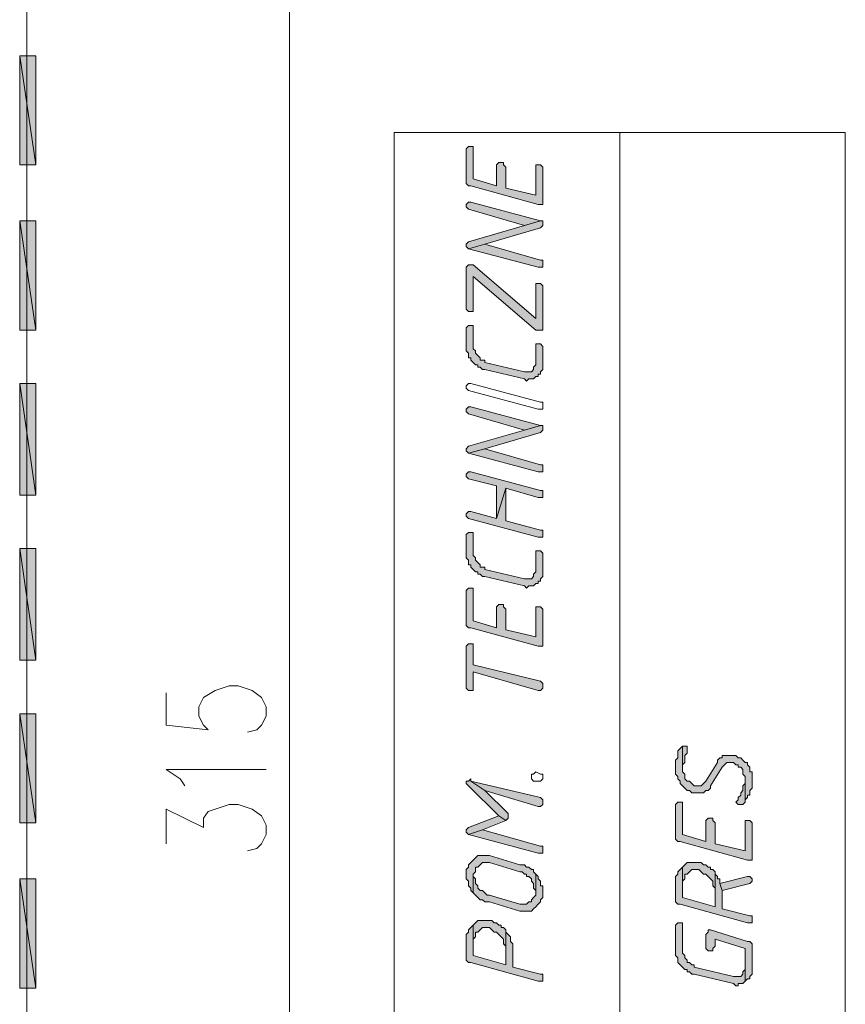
# Model space of a CAD drawing. Header units: inches. Extents: x 1504 to 12593, y -807 to 3183.
# Tile 137 of 256: x 5530 to 5680, y 674 to 853. Entities that reach past the tile are written whole.
import ezdxf

# ---------------------------------------------------------------- set-up
doc = ezdxf.new("R2010")
doc.units = ezdxf.units.IN
doc.header["$MEASUREMENT"] = 0
for name, color, linetype in [('at_Entity', 7, 'Continuous'), ('at_Rect', 7, 'Continuous'), ('at_Solid', 7, 'Continuous')]:
    doc.layers.add(name, color=color, linetype=linetype)

msp = doc.modelspace()

# ---------------------------------------------------------------- hatches: boundary and pattern name
at = {"layer": 'at_Solid', "lineweight": 15}
for points in [[(5533.14, 846.24), (5530.19, 846.24), (5533.14, 826.38)], [(5530.19, 846.24), (5533.14, 826.38), (5530.19, 826.38)], [(5611.29, 828.91), (5611.29, 823.42), (5611.29, 823), (5611.71, 822.58), (5612.13, 822.58), (5624.38, 819.2), (5625.23, 819.2), (5625.23, 825.96), (5624.81, 826.38), (5623.96, 826.38), (5623.96, 820.89), (5618.47, 822.15), (5618.47, 825.96), (5618.05, 826.38), (5618.05, 826.81), (5617.2, 826.81), (5616.78, 826.38), (5616.78, 822.58), (5612.56, 823.85), (5612.56, 829.76), (5611.71, 829.76), (5611.29, 829.34)], [(5611.29, 818.78), (5611.71, 818.35), (5621.85, 815.4), (5624.81, 816.24), (5612.13, 819.62), (5611.71, 819.62), (5611.29, 819.2)], [(5533.14, 816.24), (5530.19, 816.24), (5533.14, 796.39)], [(5530.19, 816.24), (5533.14, 796.39), (5530.19, 796.39)], [(5611.29, 811.6), (5611.71, 811.17), (5614.67, 812.02), (5624.81, 814.97), (5625.23, 815.4), (5625.23, 815.82), (5625.23, 816.24), (5624.81, 816.24), (5621.85, 815.4), (5611.71, 812.44), (5611.29, 812.02)], [(5611.71, 811.17), (5624.38, 807.79), (5625.23, 807.79), (5625.23, 808.64), (5625.23, 809.06), (5624.81, 809.06), (5614.67, 812.02)], [(5611.29, 807.37), (5611.29, 800.19), (5611.71, 799.77), (5612.56, 799.77), (5612.56, 800.19), (5612.56, 806.11), (5623.96, 796.39), (5625.23, 796.39), (5625.23, 804.41), (5624.81, 804.84), (5623.96, 804.84), (5623.96, 798.5), (5612.56, 808.22), (5611.71, 808.22), (5611.29, 807.79)], [(5611.29, 796.39), (5611.29, 792.59), (5611.71, 792.17), (5611.71, 791.32), (5612.13, 791.32), (5612.13, 790.9), (5612.56, 790.48), (5612.98, 790.05), (5613.4, 790.05), (5613.4, 789.63), (5613.83, 789.63), (5614.25, 789.21), (5614.67, 789.21), (5621.85, 787.52), (5622.27, 787.1), (5622.69, 787.52), (5623.54, 787.52), (5623.96, 787.94), (5624.38, 787.94), (5624.38, 788.36), (5624.81, 788.36), (5624.81, 788.79), (5625.23, 789.21), (5625.23, 793.43), (5624.81, 793.86), (5623.96, 793.86), (5623.96, 790.48), (5623.96, 790.05), (5623.54, 789.63), (5623.54, 789.21), (5623.12, 788.79), (5621.85, 788.79), (5614.67, 790.48), (5614.67, 790.9), (5613.83, 790.9), (5613.83, 791.32), (5613.4, 791.74), (5612.98, 792.17), (5612.98, 792.59), (5612.56, 793.01), (5612.56, 797.23), (5611.71, 797.23), (5611.29, 796.81)], [(5533.14, 786.67), (5530.19, 786.67), (5533.14, 766.4)], [(5530.19, 786.67), (5533.14, 766.4), (5530.19, 766.4)], [(5611.29, 781.61), (5611.71, 781.18), (5621.85, 778.23), (5624.81, 779.07), (5612.13, 782.45), (5611.71, 782.45), (5611.29, 782.03)], [(5611.29, 774.43), (5611.71, 774), (5614.67, 774.84), (5624.81, 777.8), (5625.23, 778.23), (5625.23, 778.65), (5625.23, 779.07), (5624.81, 779.07), (5621.85, 778.23), (5611.71, 775.27), (5611.29, 774.84)], [(5611.71, 774), (5624.38, 770.62), (5625.23, 770.62), (5625.23, 771.47), (5625.23, 771.89), (5624.81, 771.89), (5614.67, 774.84)], [(5611.29, 769.78), (5611.71, 769.36), (5616.78, 768.09), (5616.78, 762.18), (5618.47, 767.66), (5624.38, 765.98), (5625.23, 765.98), (5625.23, 766.82), (5625.23, 767.25), (5624.81, 767.25), (5612.13, 770.62), (5611.71, 770.62), (5611.29, 770.2)], [(5611.29, 762.6), (5611.71, 762.18), (5624.38, 758.79), (5625.23, 758.79), (5625.23, 759.64), (5625.23, 760.06), (5624.81, 760.06), (5618.47, 761.75), (5618.47, 767.66), (5616.78, 762.18), (5612.13, 763.44), (5611.71, 763.44), (5611.29, 763.02)], [(5611.29, 758.79), (5611.29, 755), (5611.71, 754.57), (5611.71, 753.72), (5612.13, 753.72), (5612.13, 753.31), (5612.56, 752.88), (5612.98, 752.46), (5613.4, 752.46), (5613.4, 752.04), (5613.83, 752.04), (5614.25, 751.61), (5614.67, 751.61), (5621.85, 749.92), (5622.27, 749.5), (5622.69, 749.92), (5623.54, 749.92), (5623.96, 750.35), (5624.38, 750.35), (5624.38, 750.77), (5624.81, 750.77), (5624.81, 751.19), (5625.23, 751.61), (5625.23, 755.84), (5624.81, 756.26), (5623.96, 756.26), (5623.96, 752.88), (5623.96, 752.46), (5623.54, 752.04), (5623.54, 751.61), (5623.12, 751.19), (5621.85, 751.19), (5614.67, 752.88), (5614.67, 753.31), (5613.83, 753.31), (5613.83, 753.72), (5613.4, 754.15), (5612.98, 754.57), (5612.98, 755), (5612.56, 755.42), (5612.56, 759.64), (5611.71, 759.64), (5611.29, 759.22)], [(5533.14, 756.69), (5530.19, 756.69), (5533.14, 736.41)], [(5530.19, 756.69), (5533.14, 736.41), (5530.19, 736.41)], [(5611.29, 748.66), (5611.29, 743.17), (5611.29, 742.74), (5611.71, 742.32), (5612.13, 742.32), (5624.38, 738.94), (5625.23, 738.94), (5625.23, 745.7), (5624.81, 746.13), (5623.96, 746.13), (5623.96, 740.64), (5618.47, 741.9), (5618.47, 745.7), (5618.05, 746.13), (5618.05, 746.54), (5617.2, 746.54), (5616.78, 746.13), (5616.78, 742.32), (5612.56, 743.59), (5612.56, 749.5), (5611.71, 749.5), (5611.29, 749.08)], [(5611.29, 738.52), (5611.29, 731.34), (5611.71, 730.92), (5612.56, 730.92), (5612.56, 731.34), (5612.56, 734.3), (5624.38, 730.92), (5624.81, 730.92), (5625.23, 731.34), (5625.23, 731.76), (5625.23, 732.18), (5624.81, 732.61), (5612.56, 735.56), (5612.56, 739.36), (5611.71, 739.36), (5611.29, 738.94)], [(5533.14, 726.69), (5530.19, 726.69), (5533.14, 706.84)], [(5530.19, 726.69), (5533.14, 706.84), (5530.19, 706.84)], [(5649.31, 716.98), (5649.31, 715.71), (5649.73, 715.29), (5649.73, 714.87), (5650.15, 714.44), (5650.15, 714.02), (5650.58, 713.6), (5650.99, 713.18), (5651.42, 712.75), (5651.84, 712.75), (5652.26, 712.33), (5654.37, 712.33), (5654.8, 712.75), (5655.22, 712.75), (5655.64, 713.18), (5655.64, 713.6), (5657.75, 716.98), (5658.18, 717.4), (5658.6, 717.82), (5659.86, 717.82), (5660.29, 717.4), (5660.71, 717.4), (5660.71, 716.98), (5661.14, 716.98), (5661.55, 716.56), (5661.55, 715.71), (5661.98, 715.29), (5661.98, 710.64), (5661.98, 711.06), (5662.4, 711.49), (5662.4, 711.91), (5662.82, 711.91), (5662.82, 712.75), (5663.24, 713.18), (5663.24, 716.13), (5662.82, 716.13), (5662.82, 716.98), (5662.4, 717.4), (5662.4, 717.82), (5661.98, 717.82), (5661.55, 718.24), (5661.14, 718.67), (5660.71, 718.67), (5660.29, 719.09), (5657.75, 719.09), (5657.75, 718.67), (5657.33, 718.67), (5656.91, 718.24), (5656.91, 717.82), (5654.8, 714.44), (5654.37, 714.02), (5653.96, 713.6), (5652.68, 713.6), (5652.26, 714.02), (5651.84, 714.44), (5651.42, 714.44), (5650.99, 714.87), (5650.99, 715.71), (5650.58, 716.13), (5650.58, 720.78), (5650.15, 720.36), (5649.73, 719.93), (5649.73, 718.67), (5649.31, 718.24), (5649.31, 717.4)], [(5650.58, 720.78), (5650.58, 716.56), (5650.58, 717.4), (5650.99, 717.82), (5650.99, 719.09), (5651.42, 719.51), (5651.42, 719.93), (5651.42, 720.78), (5650.99, 720.78)], [(5611.29, 714.02), (5611.71, 713.6), (5617.2, 708.11), (5618.47, 707.26), (5618.89, 707.69), (5618.89, 708.11), (5618.89, 708.53), (5614.67, 712.75), (5612.13, 714.44), (5612.13, 714.87), (5611.71, 714.44), (5611.29, 714.44)], [(5612.13, 714.44), (5614.67, 712.75), (5624.38, 709.8), (5624.81, 709.8), (5625.23, 710.22), (5625.23, 710.64), (5625.23, 711.06), (5624.81, 711.49)], [(5660.29, 710.64), (5660.71, 710.22), (5661.55, 710.22), (5661.98, 710.64), (5661.98, 714.87), (5661.98, 714.02), (5661.55, 713.6), (5661.55, 712.75), (5661.14, 712.33), (5661.14, 711.91), (5660.71, 711.49), (5660.71, 711.06)], [(5649.31, 709.8), (5649.31, 704.31), (5649.31, 703.88), (5649.73, 703.46), (5650.15, 703.46), (5662.4, 700.08), (5663.24, 700.08), (5663.24, 706.84), (5662.82, 707.26), (5661.98, 707.26), (5661.98, 701.77), (5656.49, 703.04), (5656.49, 706.84), (5656.06, 707.26), (5656.06, 707.69), (5655.22, 707.69), (5654.8, 707.26), (5654.8, 703.46), (5650.58, 704.73), (5650.58, 710.64), (5649.73, 710.64), (5649.31, 710.22)], [(5611.29, 705.15), (5611.71, 704.73), (5614.25, 705.57), (5618.47, 707.26), (5617.2, 708.11), (5611.71, 706), (5611.29, 705.57)], [(5611.71, 704.73), (5624.38, 701.35), (5625.23, 701.35), (5625.23, 702.19), (5625.23, 702.62), (5624.81, 702.62), (5614.25, 705.57)], [(5611.29, 697.55), (5611.29, 696.7), (5611.71, 696.28), (5611.71, 695.44), (5612.13, 695.01), (5612.13, 694.59), (5612.56, 694.17), (5612.56, 697.55), (5612.98, 697.97), (5612.98, 698.82), (5613.4, 698.82), (5613.83, 699.24), (5614.25, 699.66), (5615.51, 699.66), (5621.01, 697.97), (5621.43, 697.97), (5621.85, 697.55), (5622.27, 697.55), (5622.27, 697.13), (5622.69, 697.13), (5623.12, 696.7), (5623.12, 696.28), (5623.54, 695.86), (5623.54, 695.01), (5623.96, 694.59), (5623.96, 694.17), (5623.96, 697.55), (5623.54, 697.97), (5623.54, 698.39), (5623.12, 698.39), (5622.69, 698.82), (5622.27, 698.82), (5621.85, 699.24), (5621.01, 699.24), (5615.51, 700.93), (5613.4, 700.93), (5612.98, 700.5), (5612.56, 700.08), (5612.13, 699.66), (5611.71, 699.24), (5611.71, 698.82), (5611.29, 698.39), (5611.29, 697.97)], [(5650.58, 698.82), (5650.58, 696.28), (5650.99, 696.7), (5650.99, 697.55), (5651.42, 697.55), (5651.84, 697.97), (5652.26, 698.39), (5653.53, 698.39), (5653.96, 697.97), (5654.37, 697.55), (5654.8, 697.55), (5655.22, 697.13), (5655.64, 696.7), (5656.06, 696.28), (5656.06, 695.44), (5656.49, 695.01), (5656.49, 691.63), (5656.49, 697.97), (5656.06, 698.39), (5655.64, 698.39), (5655.64, 698.82), (5655.22, 698.82), (5654.8, 699.24), (5654.37, 699.24), (5653.96, 699.66), (5651.42, 699.66), (5650.99, 699.24)], [(5649.31, 696.28), (5649.31, 692.9), (5649.31, 692.48), (5649.73, 692.06), (5650.15, 692.06), (5662.4, 688.68), (5663.24, 688.68), (5663.24, 689.52), (5663.24, 689.95), (5662.82, 689.95), (5657.75, 691.21), (5657.75, 694.59), (5657.33, 695.86), (5657.33, 696.7), (5656.91, 696.7), (5656.91, 697.13), (5656.49, 697.55), (5656.49, 697.97), (5656.49, 691.63), (5650.58, 693.32), (5650.58, 698.82), (5650.15, 698.39), (5649.73, 697.97), (5649.73, 697.55), (5649.31, 697.13), (5649.31, 696.7)], [(5533.14, 696.7), (5530.19, 696.7), (5533.14, 676.85)], [(5530.19, 696.7), (5533.14, 676.85), (5530.19, 676.85)], [(5612.56, 694.17), (5612.98, 693.75), (5613.4, 693.32), (5613.83, 692.9), (5614.25, 692.9), (5614.67, 692.48), (5615.51, 692.48), (5621.01, 690.79), (5623.12, 690.79), (5623.54, 691.21), (5623.96, 691.63), (5624.38, 692.06), (5624.81, 692.48), (5624.81, 692.9), (5625.23, 693.32), (5625.23, 694.17), (5625.23, 695.44), (5624.81, 695.44), (5624.81, 696.28), (5624.38, 696.7), (5624.38, 697.13), (5623.96, 697.55), (5623.96, 694.17), (5623.96, 693.75), (5623.54, 693.32), (5623.12, 692.9), (5623.12, 692.48), (5622.69, 692.48), (5622.27, 692.06), (5621.01, 692.06), (5615.51, 693.75), (5615.09, 693.75), (5614.67, 694.17), (5614.25, 694.59), (5613.83, 694.59), (5613.4, 695.01), (5613.4, 695.44), (5612.98, 695.86), (5612.98, 696.7), (5612.56, 697.13), (5612.56, 697.55)], [(5657.33, 695.86), (5657.75, 694.59), (5662.82, 695.86), (5663.24, 696.28), (5663.24, 696.7), (5662.82, 697.13), (5662.4, 697.13)], [(5612.56, 688.26), (5612.56, 685.72), (5612.98, 686.14), (5612.98, 686.99), (5613.4, 686.99), (5613.83, 687.41), (5614.25, 687.83), (5615.51, 687.83), (5615.94, 687.41), (5616.36, 686.99), (5616.78, 686.99), (5617.2, 686.57), (5617.63, 686.14), (5618.05, 685.72), (5618.05, 684.88), (5618.47, 684.45), (5618.47, 681.07), (5618.47, 687.41), (5618.05, 687.83), (5617.63, 687.83), (5617.63, 688.26), (5617.2, 688.26), (5616.78, 688.68), (5616.36, 688.68), (5615.94, 689.1), (5613.4, 689.1), (5612.98, 688.68)], [(5611.29, 685.72), (5611.29, 682.34), (5611.29, 681.92), (5611.71, 681.5), (5612.13, 681.5), (5624.38, 678.11), (5625.23, 678.11), (5625.23, 678.96), (5625.23, 679.39), (5624.81, 679.39), (5619.74, 680.65), (5619.74, 684.88), (5619.32, 685.29), (5619.32, 686.14), (5618.89, 686.57), (5618.47, 686.99), (5618.47, 687.41), (5618.47, 681.07), (5612.56, 682.76), (5612.56, 688.26), (5612.13, 687.83), (5611.71, 687.41), (5611.71, 686.99), (5611.29, 686.57), (5611.29, 686.14)], [(5649.31, 687.83), (5649.31, 682.76), (5649.73, 682.34), (5649.73, 681.5), (5650.15, 681.07), (5650.58, 680.65), (5650.99, 680.23), (5651.42, 680.23), (5651.42, 679.81), (5651.84, 679.81), (5652.26, 679.39), (5652.68, 679.39), (5659.86, 677.7), (5660.29, 677.27), (5660.71, 677.27), (5660.71, 677.7), (5661.55, 677.7), (5661.98, 678.11), (5661.98, 680.65), (5661.98, 680.23), (5661.55, 679.81), (5661.55, 679.39), (5661.14, 678.96), (5659.86, 678.96), (5652.68, 680.65), (5652.68, 681.07), (5652.26, 681.07), (5651.84, 681.5), (5651.42, 681.5), (5651.42, 681.92), (5650.99, 682.34), (5650.99, 682.76), (5650.58, 683.19), (5650.58, 688.68), (5649.73, 688.68), (5649.31, 688.26)], [(5654.8, 686.57), (5654.8, 684.03), (5655.22, 683.61), (5656.06, 683.61), (5656.06, 684.03), (5656.49, 684.45), (5656.49, 685.72), (5661.98, 684.03), (5661.98, 678.11), (5662.4, 678.54), (5662.82, 678.54), (5662.82, 678.96), (5663.24, 679.39), (5663.24, 684.45), (5663.24, 684.88), (5662.82, 685.29), (5662.4, 685.29), (5655.64, 687.41), (5655.22, 687.41), (5655.22, 686.99)]]:
    msp.add_hatch(color=7, dxfattribs=at).paths.add_polyline_path(points)

# ---------------------------------------------------------------- linework, layer by layer
at = {"layer": 'at_Entity', "color": 7, "lineweight": 15}
for p, q in [((5531.46, 559.42), (5531.46, 873.69)), ((5579.19, 564.92), (5579.19, 868.2)), ((5533.14, 846.24), (5530.19, 846.24)), ((5530.19, 846.24), (5533.14, 826.38)), ((5530.19, 846.24), (5533.14, 826.38)), ((5530.19, 826.38), (5530.19, 846.24)), ((5533.14, 826.38), (5533.14, 846.24)), ((5639.17, 586.03), (5639.17, 832.29)), ((5611.71, 829.76), (5611.29, 829.34)), ((5611.29, 829.34), (5611.29, 828.91)), ((5611.29, 828.91), (5611.29, 823.42)), ((5612.56, 829.76), (5611.71, 829.76)), ((5612.56, 823.85), (5612.56, 829.76)), ((5617.2, 826.81), (5616.78, 826.38)), ((5618.05, 826.81), (5617.2, 826.81)), ((5618.05, 826.38), (5618.05, 826.81)), ((5533.14, 826.38), (5530.19, 826.38)), ((5616.78, 826.38), (5616.78, 822.58)), ((5618.47, 825.96), (5618.05, 826.38)), ((5618.47, 822.15), (5618.47, 825.96)), ((5624.81, 826.38), (5623.96, 826.38)), ((5623.96, 826.38), (5623.96, 820.89)), ((5625.23, 825.96), (5624.81, 826.38)), ((5625.23, 819.2), (5625.23, 825.96)), ((5611.29, 823.42), (5611.29, 823)), ((5611.29, 823), (5611.71, 822.58)), ((5616.78, 822.58), (5612.56, 823.85)), ((5611.71, 822.58), (5612.13, 822.58)), ((5612.13, 822.58), (5624.38, 819.2)), ((5623.96, 820.89), (5618.47, 822.15)), ((5611.71, 819.62), (5611.29, 819.2)), ((5612.13, 819.62), (5611.71, 819.62)), ((5624.81, 816.24), (5612.13, 819.62)), ((5611.29, 819.2), (5611.29, 818.78)), ((5611.29, 818.78), (5611.29, 818.78)), ((5611.29, 818.78), (5611.71, 818.35)), ((5611.71, 818.35), (5611.71, 818.35)), ((5611.71, 818.35), (5621.85, 815.4)), ((5624.38, 819.2), (5625.23, 819.2)), ((5533.14, 816.24), (5530.19, 816.24)), ((5530.19, 816.24), (5533.14, 796.39)), ((5530.19, 816.24), (5533.14, 796.39)), ((5530.19, 796.39), (5530.19, 816.24)), ((5533.14, 796.39), (5533.14, 816.24)), ((5621.85, 815.4), (5624.81, 816.24)), ((5624.81, 816.24), (5621.85, 815.4)), ((5625.23, 816.24), (5624.81, 816.24)), ((5625.23, 815.82), (5625.23, 816.24)), ((5625.23, 815.4), (5625.23, 815.82)), ((5621.85, 815.4), (5611.71, 812.44)), ((5614.67, 812.02), (5624.81, 814.97)), ((5624.81, 814.97), (5625.23, 815.4)), ((5624.81, 814.97), (5624.81, 814.97)), ((5611.71, 812.44), (5611.29, 812.02)), ((5611.71, 812.44), (5611.71, 812.44)), ((5611.29, 812.02), (5611.29, 811.6)), ((5611.29, 811.6), (5611.29, 811.6)), ((5611.29, 811.6), (5611.71, 811.17)), ((5614.67, 812.02), (5611.71, 811.17)), ((5611.71, 811.17), (5614.67, 812.02)), ((5611.71, 811.17), (5624.38, 807.79)), ((5611.71, 811.17), (5611.71, 811.17)), ((5624.81, 809.06), (5614.67, 812.02)), ((5625.23, 809.06), (5624.81, 809.06)), ((5625.23, 808.64), (5625.23, 809.06)), ((5625.23, 807.79), (5625.23, 808.64)), ((5611.71, 808.22), (5611.29, 807.79)), ((5611.29, 807.79), (5611.29, 807.37)), ((5611.29, 807.37), (5611.29, 800.19)), ((5612.56, 808.22), (5611.71, 808.22)), ((5623.96, 798.5), (5612.56, 808.22)), ((5624.38, 807.79), (5625.23, 807.79)), ((5612.56, 800.19), (5612.56, 806.11)), ((5612.56, 806.11), (5623.96, 796.39)), ((5624.81, 804.84), (5623.96, 804.84)), ((5623.96, 804.84), (5623.96, 798.5)), ((5625.23, 804.41), (5624.81, 804.84)), ((5625.23, 796.39), (5625.23, 804.41)), ((5625.23, 804.41), (5625.23, 804.41)), ((5611.29, 800.19), (5611.29, 800.19)), ((5611.29, 800.19), (5611.71, 799.77)), ((5611.71, 799.77), (5612.56, 799.77)), ((5612.56, 799.77), (5612.56, 800.19)), ((5533.14, 796.39), (5530.19, 796.39)), ((5611.71, 797.23), (5611.29, 796.81)), ((5611.29, 796.81), (5611.29, 796.39)), ((5611.29, 796.39), (5611.29, 792.59)), ((5612.56, 797.23), (5611.71, 797.23)), ((5612.56, 793.01), (5612.56, 797.23)), ((5623.96, 796.39), (5625.23, 796.39)), ((5611.29, 792.59), (5611.71, 792.17)), ((5612.98, 792.59), (5612.56, 793.01)), ((5612.98, 792.17), (5612.98, 792.59)), ((5624.81, 793.86), (5623.96, 793.86)), ((5623.96, 793.86), (5623.96, 790.48)), ((5625.23, 793.43), (5624.81, 793.86)), ((5625.23, 789.21), (5625.23, 793.43)), ((5611.71, 792.17), (5611.71, 791.32)), ((5611.71, 791.32), (5612.13, 791.32)), ((5612.13, 791.32), (5612.13, 790.9)), ((5612.13, 790.9), (5612.56, 790.48)), ((5613.4, 791.74), (5612.98, 792.17)), ((5613.83, 791.32), (5613.4, 791.74)), ((5613.4, 791.74), (5613.4, 791.74)), ((5613.83, 790.9), (5613.83, 791.32)), ((5614.67, 790.9), (5613.83, 790.9)), ((5614.67, 790.48), (5614.67, 790.9)), ((5612.56, 790.48), (5612.56, 790.48)), ((5612.56, 790.48), (5612.98, 790.05)), ((5612.98, 790.05), (5613.4, 790.05)), ((5613.4, 790.05), (5613.4, 789.63)), ((5613.4, 789.63), (5613.83, 789.63)), ((5613.83, 789.63), (5614.25, 789.21)), ((5614.25, 789.21), (5614.67, 789.21)), ((5621.85, 788.79), (5614.67, 790.48)), ((5614.67, 789.21), (5621.85, 787.52)), ((5623.54, 789.21), (5623.12, 788.79)), ((5623.96, 790.05), (5623.54, 789.63)), ((5623.54, 789.63), (5623.54, 789.21)), ((5623.54, 789.21), (5623.54, 789.21)), ((5623.96, 790.48), (5623.96, 790.05)), ((5624.81, 788.79), (5625.23, 789.21)), ((5623.12, 788.79), (5621.85, 788.79)), ((5621.85, 787.52), (5621.85, 787.52)), ((5621.85, 787.52), (5622.27, 787.1)), ((5622.27, 787.1), (5622.69, 787.52)), ((5622.69, 787.52), (5623.54, 787.52)), ((5623.54, 787.52), (5623.96, 787.94)), ((5623.96, 787.94), (5624.38, 787.94)), ((5624.38, 787.94), (5624.38, 788.36)), ((5624.38, 788.36), (5624.81, 788.36)), ((5624.81, 788.36), (5624.81, 788.79)), ((5533.14, 786.67), (5530.19, 786.67)), ((5530.19, 786.67), (5533.14, 766.4)), ((5530.19, 786.67), (5533.14, 766.4)), ((5530.19, 766.4), (5530.19, 786.67)), ((5533.14, 766.4), (5533.14, 786.67)), ((5611.29, 786.25), (5611.71, 786.67)), ((5611.29, 785.83), (5611.29, 786.25)), ((5611.71, 785.41), (5611.29, 785.83)), ((5611.71, 786.67), (5612.13, 786.67)), ((5624.38, 782.03), (5611.71, 785.41)), ((5611.71, 785.41), (5611.71, 785.41)), ((5612.13, 786.67), (5624.81, 783.3)), ((5612.13, 786.67), (5612.13, 786.67)), ((5622.27, 787.1), (5622.27, 787.1)), ((5611.71, 782.45), (5611.29, 782.03)), ((5611.29, 782.03), (5611.29, 781.61)), ((5612.13, 782.45), (5611.71, 782.45)), ((5624.81, 779.07), (5612.13, 782.45)), ((5625.23, 782.03), (5624.38, 782.03)), ((5624.81, 783.3), (5625.23, 783.3)), ((5625.23, 783.3), (5625.23, 782.87)), ((5625.23, 782.87), (5625.23, 782.03)), ((5611.29, 781.61), (5611.29, 781.61)), ((5611.29, 781.61), (5611.71, 781.18)), ((5611.71, 781.18), (5611.71, 781.18)), ((5611.71, 781.18), (5621.85, 778.23)), ((5621.85, 778.23), (5611.71, 775.27)), ((5621.85, 778.23), (5624.81, 779.07)), ((5624.81, 779.07), (5621.85, 778.23)), ((5625.23, 779.07), (5624.81, 779.07)), ((5624.81, 777.8), (5625.23, 778.23)), ((5625.23, 778.65), (5625.23, 779.07)), ((5625.23, 778.23), (5625.23, 778.65)), ((5614.67, 774.84), (5624.81, 777.8)), ((5624.81, 777.8), (5624.81, 777.8)), ((5611.71, 775.27), (5611.29, 774.84)), ((5611.29, 774.84), (5611.29, 774.43)), ((5611.71, 775.27), (5611.71, 775.27)), ((5614.67, 774.84), (5611.71, 774)), ((5611.71, 774), (5614.67, 774.84)), ((5624.81, 771.89), (5614.67, 774.84)), ((5611.29, 774.43), (5611.29, 774.43)), ((5611.29, 774.43), (5611.71, 774)), ((5611.71, 774), (5624.38, 770.62)), ((5611.71, 774), (5611.71, 774)), ((5625.23, 771.89), (5624.81, 771.89)), ((5625.23, 771.47), (5625.23, 771.89)), ((5625.23, 770.62), (5625.23, 771.47)), ((5611.71, 770.62), (5611.29, 770.2)), ((5611.29, 770.2), (5611.29, 769.78)), ((5611.29, 769.78), (5611.29, 769.78)), ((5611.29, 769.78), (5611.71, 769.36)), ((5612.13, 770.62), (5611.71, 770.62)), ((5611.71, 769.36), (5611.71, 769.36)), ((5611.71, 769.36), (5616.78, 768.09)), ((5624.81, 767.25), (5612.13, 770.62)), ((5624.38, 770.62), (5625.23, 770.62)), ((5616.78, 768.09), (5616.78, 762.18)), ((5616.78, 762.18), (5618.47, 767.66)), ((5618.47, 767.66), (5616.78, 762.18)), ((5618.47, 767.66), (5624.38, 765.98)), ((5618.47, 761.75), (5618.47, 767.66)), ((5533.14, 766.4), (5530.19, 766.4)), ((5624.38, 765.98), (5625.23, 765.98)), ((5625.23, 767.25), (5624.81, 767.25)), ((5625.23, 766.82), (5625.23, 767.25)), ((5625.23, 765.98), (5625.23, 766.82)), ((5611.71, 763.44), (5611.29, 763.02)), ((5611.29, 763.02), (5611.29, 762.6)), ((5611.29, 762.6), (5611.29, 762.6)), ((5611.29, 762.6), (5611.71, 762.18)), ((5612.13, 763.44), (5611.71, 763.44)), ((5611.71, 762.18), (5611.71, 762.18)), ((5611.71, 762.18), (5624.38, 758.79)), ((5616.78, 762.18), (5612.13, 763.44)), ((5624.81, 760.06), (5618.47, 761.75)), ((5611.71, 759.64), (5611.29, 759.22)), ((5611.29, 759.22), (5611.29, 758.79)), ((5611.29, 758.79), (5611.29, 755)), ((5612.56, 759.64), (5611.71, 759.64)), ((5612.56, 755.42), (5612.56, 759.64)), ((5624.38, 758.79), (5625.23, 758.79)), ((5625.23, 760.06), (5624.81, 760.06)), ((5625.23, 759.64), (5625.23, 760.06)), ((5625.23, 758.79), (5625.23, 759.64)), ((5533.14, 756.69), (5530.19, 756.69)), ((5530.19, 756.69), (5533.14, 736.41)), ((5530.19, 756.69), (5533.14, 736.41)), ((5530.19, 736.41), (5530.19, 756.69)), ((5533.14, 736.41), (5533.14, 756.69)), ((5611.29, 755), (5611.71, 754.57)), ((5612.98, 755), (5612.56, 755.42)), ((5612.98, 754.57), (5612.98, 755)), ((5624.81, 756.26), (5623.96, 756.26)), ((5623.96, 756.26), (5623.96, 752.88)), ((5625.23, 755.84), (5624.81, 756.26)), ((5625.23, 751.61), (5625.23, 755.84)), ((5611.71, 754.57), (5611.71, 753.72)), ((5611.71, 753.72), (5612.13, 753.72)), ((5612.13, 753.72), (5612.13, 753.31)), ((5612.13, 753.31), (5612.56, 752.88)), ((5613.4, 754.15), (5612.98, 754.57)), ((5613.83, 753.72), (5613.4, 754.15)), ((5613.4, 754.15), (5613.4, 754.15)), ((5613.83, 753.31), (5613.83, 753.72)), ((5614.67, 753.31), (5613.83, 753.31)), ((5614.67, 752.88), (5614.67, 753.31)), ((5612.56, 752.88), (5612.56, 752.88)), ((5612.56, 752.88), (5612.98, 752.46)), ((5612.98, 752.46), (5613.4, 752.46)), ((5613.4, 752.46), (5613.4, 752.04)), ((5613.4, 752.04), (5613.83, 752.04)), ((5613.83, 752.04), (5614.25, 751.61)), ((5614.25, 751.61), (5614.67, 751.61)), ((5621.85, 751.19), (5614.67, 752.88)), ((5614.67, 751.61), (5621.85, 749.92)), ((5623.54, 751.61), (5623.12, 751.19)), ((5623.96, 752.46), (5623.54, 752.04)), ((5623.54, 752.04), (5623.54, 751.61)), ((5623.54, 751.61), (5623.54, 751.61)), ((5623.96, 752.88), (5623.96, 752.46)), ((5624.81, 751.19), (5625.23, 751.61)), ((5623.12, 751.19), (5621.85, 751.19)), ((5621.85, 749.92), (5621.85, 749.92)), ((5621.85, 749.92), (5622.27, 749.5)), ((5622.27, 749.5), (5622.69, 749.92)), ((5622.69, 749.92), (5623.54, 749.92)), ((5623.54, 749.92), (5623.96, 750.35)), ((5623.96, 750.35), (5624.38, 750.35)), ((5624.38, 750.35), (5624.38, 750.77)), ((5624.38, 750.77), (5624.81, 750.77)), ((5624.81, 750.77), (5624.81, 751.19)), ((5611.71, 749.5), (5611.29, 749.08)), ((5611.29, 749.08), (5611.29, 748.66)), ((5611.29, 748.66), (5611.29, 743.17)), ((5612.56, 749.5), (5611.71, 749.5)), ((5612.56, 743.59), (5612.56, 749.5)), ((5622.27, 749.5), (5622.27, 749.5)), ((5617.2, 746.54), (5616.78, 746.13)), ((5616.78, 746.13), (5616.78, 742.32)), ((5618.05, 746.54), (5617.2, 746.54)), ((5618.05, 746.13), (5618.05, 746.54)), ((5618.47, 745.7), (5618.05, 746.13)), ((5624.81, 746.13), (5623.96, 746.13)), ((5623.96, 746.13), (5623.96, 740.64)), ((5625.23, 745.7), (5624.81, 746.13)), ((5618.47, 741.9), (5618.47, 745.7)), ((5625.23, 738.94), (5625.23, 745.7)), ((5611.29, 743.17), (5611.29, 742.74)), ((5611.29, 742.74), (5611.71, 742.32)), ((5616.78, 742.32), (5612.56, 743.59)), ((5611.71, 742.32), (5612.13, 742.32)), ((5612.13, 742.32), (5624.38, 738.94)), ((5623.96, 740.64), (5618.47, 741.9)), ((5611.71, 739.36), (5611.29, 738.94)), ((5611.29, 738.94), (5611.29, 738.52)), ((5612.56, 739.36), (5611.71, 739.36)), ((5612.56, 735.56), (5612.56, 739.36)), ((5624.38, 738.94), (5625.23, 738.94)), ((5611.29, 738.52), (5611.29, 731.34)), ((5533.14, 736.41), (5530.19, 736.41)), ((5624.81, 732.61), (5612.56, 735.56)), ((5612.56, 731.34), (5612.56, 734.3)), ((5612.56, 734.3), (5624.38, 730.92)), ((5565.67, 730.92), (5568.21, 731.76)), ((5568.21, 731.76), (5569.9, 731.76)), ((5569.9, 731.76), (5572.43, 730.92)), ((5625.23, 732.18), (5624.81, 732.61)), ((5625.23, 731.76), (5625.23, 732.18)), ((5625.23, 731.34), (5625.23, 731.76)), ((5556.8, 730.49), (5556.8, 724.58)), ((5563.56, 729.65), (5565.67, 730.92)), ((5572.43, 730.92), (5574.12, 729.65)), ((5611.29, 731.34), (5611.29, 731.34)), ((5611.29, 731.34), (5611.71, 730.92)), ((5611.71, 730.92), (5612.56, 730.92)), ((5612.56, 730.92), (5612.56, 731.34)), ((5624.38, 730.92), (5624.81, 730.92)), ((5624.81, 730.92), (5625.23, 731.34)), ((5562.72, 727.96), (5563.56, 729.65)), ((5574.12, 729.65), (5574.97, 727.96)), ((5533.14, 726.69), (5530.19, 726.69)), ((5530.19, 726.69), (5533.14, 706.84)), ((5530.19, 726.69), (5533.14, 706.84)), ((5530.19, 706.84), (5530.19, 726.69)), ((5533.14, 706.84), (5533.14, 726.69)), ((5562.72, 726.27), (5562.72, 727.96)), ((5574.97, 727.96), (5574.97, 726.27)), ((5556.8, 724.58), (5564.41, 723.74)), ((5563.56, 724.58), (5562.72, 726.27)), ((5564.41, 723.74), (5563.56, 724.58)), ((5574.12, 724.58), (5573.28, 723.74)), ((5574.97, 726.27), (5574.12, 724.58)), ((5573.28, 723.74), (5571.59, 723.31)), ((5650.15, 720.36), (5649.73, 719.93)), ((5649.73, 719.93), (5649.73, 718.67)), ((5650.58, 720.78), (5650.15, 720.36)), ((5650.15, 720.36), (5650.15, 720.36)), ((5650.58, 720.78), (5650.58, 716.56)), ((5650.99, 720.78), (5650.58, 720.78)), ((5650.58, 716.13), (5650.58, 720.78)), ((5650.58, 720.78), (5650.58, 720.78)), ((5651.42, 720.78), (5650.99, 720.78)), ((5650.99, 719.09), (5651.42, 719.51)), ((5651.42, 719.93), (5651.42, 720.78)), ((5651.42, 719.51), (5651.42, 719.93)), ((5649.73, 718.67), (5649.31, 718.24)), ((5649.31, 718.24), (5649.31, 717.4)), ((5649.31, 717.4), (5649.31, 716.98)), ((5650.58, 717.4), (5650.99, 717.82)), ((5650.58, 716.56), (5650.58, 717.4)), ((5650.99, 717.82), (5650.99, 719.09)), ((5656.91, 717.82), (5654.8, 714.44)), ((5657.33, 718.67), (5656.91, 718.24)), ((5656.91, 718.24), (5656.91, 717.82)), ((5657.75, 718.67), (5657.33, 718.67)), ((5660.29, 719.09), (5657.75, 719.09)), ((5657.75, 719.09), (5657.75, 718.67)), ((5657.75, 716.98), (5658.18, 717.4)), ((5658.18, 717.4), (5658.6, 717.82)), ((5658.18, 717.4), (5658.18, 717.4)), ((5658.6, 717.82), (5659.86, 717.82)), ((5659.86, 717.82), (5660.29, 717.4)), ((5660.71, 718.67), (5660.29, 719.09)), ((5660.29, 717.4), (5660.71, 717.4)), ((5661.14, 718.67), (5660.71, 718.67)), ((5660.71, 717.4), (5660.71, 716.98)), ((5661.55, 718.24), (5661.14, 718.67)), ((5661.98, 717.82), (5661.55, 718.24)), ((5661.55, 718.24), (5661.55, 718.24)), ((5662.4, 717.82), (5661.98, 717.82)), ((5662.4, 717.4), (5662.4, 717.82)), ((5662.82, 716.98), (5662.4, 717.4)), ((5559.33, 714.87), (5556.8, 716.56)), ((5556.8, 716.56), (5574.97, 716.56)), ((5623.12, 715.29), (5623.12, 715.71)), ((5623.12, 715.71), (5623.54, 715.71)), ((5623.54, 715.71), (5623.96, 716.13)), ((5623.96, 716.13), (5623.96, 716.13)), ((5623.96, 716.13), (5624.81, 715.71)), ((5624.81, 715.71), (5625.23, 715.71)), ((5625.23, 715.71), (5625.23, 715.29)), ((5649.31, 716.98), (5649.31, 715.71)), ((5649.31, 715.71), (5649.73, 715.29)), ((5650.99, 715.71), (5650.58, 716.13)), ((5650.99, 714.87), (5650.99, 715.71)), ((5655.64, 713.6), (5657.75, 716.98)), ((5660.71, 716.98), (5661.14, 716.98)), ((5661.14, 716.98), (5661.55, 716.56)), ((5661.55, 716.56), (5661.55, 715.71)), ((5661.55, 715.71), (5661.98, 715.29)), ((5662.82, 716.13), (5662.82, 716.98)), ((5663.24, 716.13), (5662.82, 716.13)), ((5663.24, 713.18), (5663.24, 716.13)), ((5560.18, 713.6), (5559.33, 714.87)), ((5611.71, 714.44), (5611.29, 714.44)), ((5611.29, 714.44), (5611.29, 714.02)), ((5611.29, 714.02), (5611.29, 714.02)), ((5611.29, 714.02), (5611.71, 713.6)), ((5612.13, 714.87), (5611.71, 714.44)), ((5612.13, 714.44), (5612.13, 714.87)), ((5612.13, 714.44), (5614.67, 712.75)), ((5624.81, 711.49), (5612.13, 714.44)), ((5614.67, 712.75), (5612.13, 714.44)), ((5623.12, 714.87), (5623.12, 715.29)), ((5623.54, 714.44), (5623.12, 714.87)), ((5624.38, 714.44), (5623.54, 714.44)), ((5624.81, 714.44), (5624.38, 714.44)), ((5624.38, 714.44), (5624.38, 714.44)), ((5625.23, 714.87), (5624.81, 714.44)), ((5625.23, 715.29), (5625.23, 714.87)), ((5649.73, 715.29), (5649.73, 714.87)), ((5649.73, 714.87), (5649.73, 714.87)), ((5649.73, 714.87), (5650.15, 714.44)), ((5650.15, 714.44), (5650.15, 714.02)), ((5650.15, 714.02), (5650.58, 713.6)), ((5651.42, 714.44), (5650.99, 714.87)), ((5651.84, 714.44), (5651.42, 714.44)), ((5652.26, 714.02), (5651.84, 714.44)), ((5652.68, 713.6), (5652.26, 714.02)), ((5652.26, 714.02), (5652.26, 714.02)), ((5654.37, 714.02), (5653.96, 713.6)), ((5654.8, 714.44), (5654.37, 714.02)), ((5654.37, 714.02), (5654.37, 714.02)), ((5661.98, 714.02), (5661.55, 713.6)), ((5661.98, 715.29), (5661.98, 710.64)), ((5661.98, 710.64), (5661.98, 714.87)), ((5661.98, 714.87), (5661.98, 714.02)), ((5611.71, 713.6), (5617.2, 708.11)), ((5614.67, 712.75), (5624.38, 709.8)), ((5618.89, 708.53), (5614.67, 712.75)), ((5650.58, 713.6), (5650.58, 713.6)), ((5650.58, 713.6), (5650.99, 713.18)), ((5650.99, 713.18), (5650.99, 713.18)), ((5650.99, 713.18), (5651.42, 712.75)), ((5651.42, 712.75), (5651.84, 712.75)), ((5651.84, 712.75), (5652.26, 712.33)), ((5652.26, 712.33), (5654.37, 712.33)), ((5653.96, 713.6), (5652.68, 713.6)), ((5654.37, 712.33), (5654.8, 712.75)), ((5654.8, 712.75), (5655.22, 712.75)), ((5655.22, 712.75), (5655.64, 713.18)), ((5655.64, 713.18), (5655.64, 713.6)), ((5661.55, 712.75), (5661.14, 712.33)), ((5661.14, 712.33), (5661.14, 711.91)), ((5661.55, 713.6), (5661.55, 712.75)), ((5662.82, 712.75), (5663.24, 713.18)), ((5662.82, 711.91), (5662.82, 712.75)), ((5565.67, 709.37), (5568.21, 710.22)), ((5568.21, 710.22), (5569.9, 710.22)), ((5569.9, 710.22), (5572.43, 709.37)), ((5625.23, 711.06), (5624.81, 711.49)), ((5624.81, 709.8), (5625.23, 710.22)), ((5625.23, 710.64), (5625.23, 711.06)), ((5625.23, 710.22), (5625.23, 710.64)), ((5649.73, 710.64), (5649.31, 710.22)), ((5649.31, 710.22), (5649.31, 709.8)), ((5650.58, 710.64), (5649.73, 710.64)), ((5650.58, 704.73), (5650.58, 710.64)), ((5660.71, 711.06), (5660.29, 710.64)), ((5660.29, 710.64), (5660.29, 710.64)), ((5660.29, 710.64), (5660.71, 710.22)), ((5661.14, 711.91), (5660.71, 711.49)), ((5660.71, 711.49), (5660.71, 711.06)), ((5660.71, 711.06), (5660.71, 711.06)), ((5660.71, 710.22), (5661.55, 710.22)), ((5661.55, 710.22), (5661.98, 710.64)), ((5661.98, 711.06), (5662.4, 711.49)), ((5661.98, 710.64), (5661.98, 711.06)), ((5662.4, 711.49), (5662.4, 711.91)), ((5662.4, 711.91), (5662.82, 711.91)), ((5556.8, 703.04), (5556.8, 709.37)), ((5556.8, 709.37), (5563.56, 706)), ((5563.56, 707.69), (5564.41, 708.95)), ((5564.41, 708.95), (5565.67, 709.37)), ((5572.43, 709.37), (5574.12, 708.11)), ((5618.89, 708.11), (5618.89, 708.53)), ((5624.38, 709.8), (5624.81, 709.8)), ((5649.31, 709.8), (5649.31, 704.31)), ((5533.14, 706.84), (5530.19, 706.84)), ((5563.56, 706), (5563.56, 707.69)), ((5574.12, 708.11), (5574.97, 706.42)), ((5617.2, 708.11), (5611.71, 706)), ((5614.25, 705.57), (5618.47, 707.26)), ((5617.2, 708.11), (5618.47, 707.26)), ((5618.47, 707.26), (5617.2, 708.11)), ((5618.47, 707.26), (5618.89, 707.69)), ((5618.89, 707.69), (5618.89, 708.11)), ((5655.22, 707.69), (5654.8, 707.26)), ((5654.8, 707.26), (5654.8, 703.46)), ((5656.06, 707.69), (5655.22, 707.69)), ((5656.06, 707.26), (5656.06, 707.69)), ((5656.49, 706.84), (5656.06, 707.26)), ((5656.49, 703.04), (5656.49, 706.84)), ((5662.82, 707.26), (5661.98, 707.26)), ((5661.98, 707.26), (5661.98, 701.77)), ((5663.24, 706.84), (5662.82, 707.26)), ((5663.24, 700.08), (5663.24, 706.84)), ((5574.97, 706.42), (5574.97, 704.73)), ((5611.71, 706), (5611.29, 705.57)), ((5611.29, 705.57), (5611.29, 705.15)), ((5611.29, 705.15), (5611.29, 705.15)), ((5611.29, 705.15), (5611.71, 704.73)), ((5611.71, 706), (5611.71, 706)), ((5614.25, 705.57), (5611.71, 704.73)), ((5611.71, 704.73), (5614.25, 705.57)), ((5624.81, 702.62), (5614.25, 705.57)), ((5574.12, 703.04), (5573.28, 702.19)), ((5574.97, 704.73), (5574.12, 703.04)), ((5611.71, 704.73), (5624.38, 701.35)), ((5611.71, 704.73), (5611.71, 704.73)), ((5649.31, 704.31), (5649.31, 703.88)), ((5649.31, 703.88), (5649.73, 703.46)), ((5649.73, 703.46), (5650.15, 703.46)), ((5650.15, 703.46), (5662.4, 700.08)), ((5654.8, 703.46), (5650.58, 704.73)), ((5661.98, 701.77), (5656.49, 703.04)), ((5573.28, 702.19), (5571.59, 701.77)), ((5624.38, 701.35), (5625.23, 701.35)), ((5625.23, 702.62), (5624.81, 702.62)), ((5625.23, 702.19), (5625.23, 702.62)), ((5625.23, 701.35), (5625.23, 702.19)), ((5612.13, 699.66), (5611.71, 699.24)), ((5612.56, 700.08), (5612.13, 699.66)), ((5612.13, 699.66), (5612.13, 699.66)), ((5612.98, 700.5), (5612.56, 700.08)), ((5613.4, 700.93), (5612.98, 700.5)), ((5612.98, 700.5), (5612.98, 700.5)), ((5615.51, 700.93), (5613.4, 700.93)), ((5613.83, 699.24), (5614.25, 699.66)), ((5614.25, 699.66), (5615.51, 699.66)), ((5621.01, 699.24), (5615.51, 700.93)), ((5615.51, 699.66), (5621.01, 697.97)), ((5651.42, 699.66), (5650.99, 699.24)), ((5653.96, 699.66), (5651.42, 699.66)), ((5654.37, 699.24), (5653.96, 699.66)), ((5662.4, 700.08), (5663.24, 700.08)), ((5611.71, 698.82), (5611.29, 698.39)), ((5611.29, 698.39), (5611.29, 697.97)), ((5611.29, 697.97), (5611.29, 697.55)), ((5611.71, 699.24), (5611.71, 698.82)), ((5612.56, 697.55), (5612.98, 697.97)), ((5612.98, 697.97), (5612.98, 698.82)), ((5612.98, 698.82), (5613.4, 698.82)), ((5613.4, 698.82), (5613.83, 699.24)), ((5613.83, 699.24), (5613.83, 699.24)), ((5621.85, 699.24), (5621.01, 699.24)), ((5621.01, 697.97), (5621.43, 697.97)), ((5621.43, 697.97), (5621.85, 697.55)), ((5622.27, 698.82), (5621.85, 699.24)), ((5622.69, 698.82), (5622.27, 698.82)), ((5623.12, 698.39), (5622.69, 698.82)), ((5623.54, 698.39), (5623.12, 698.39)), ((5623.54, 697.97), (5623.54, 698.39)), ((5623.96, 697.55), (5623.54, 697.97)), ((5650.15, 698.39), (5649.73, 697.97)), ((5649.73, 697.97), (5649.73, 697.55)), ((5650.58, 698.82), (5650.15, 698.39)), ((5650.15, 698.39), (5650.15, 698.39)), ((5650.99, 699.24), (5650.58, 698.82)), ((5650.58, 698.82), (5650.58, 696.28)), ((5650.58, 693.32), (5650.58, 698.82)), ((5650.99, 699.24), (5650.99, 699.24)), ((5651.42, 697.55), (5651.84, 697.97)), ((5651.84, 697.97), (5652.26, 698.39)), ((5651.84, 697.97), (5651.84, 697.97)), ((5652.26, 698.39), (5653.53, 698.39)), ((5653.53, 698.39), (5653.96, 697.97)), ((5653.96, 697.97), (5653.96, 697.97)), ((5653.96, 697.97), (5654.37, 697.55)), ((5654.8, 699.24), (5654.37, 699.24)), ((5655.22, 698.82), (5654.8, 699.24)), ((5655.64, 698.82), (5655.22, 698.82)), ((5655.64, 698.39), (5655.64, 698.82)), ((5656.06, 698.39), (5655.64, 698.39)), ((5656.49, 697.97), (5656.06, 698.39)), ((5656.49, 691.63), (5656.49, 697.97)), ((5656.49, 697.55), (5656.49, 697.97)), ((5656.49, 697.97), (5656.49, 691.63)), ((5533.14, 696.7), (5530.19, 696.7)), ((5530.19, 696.7), (5533.14, 676.85)), ((5530.19, 696.7), (5533.14, 676.85)), ((5530.19, 676.85), (5530.19, 696.7)), ((5533.14, 676.85), (5533.14, 696.7)), ((5611.29, 697.55), (5611.29, 696.7)), ((5611.29, 696.7), (5611.71, 696.28)), ((5611.71, 696.28), (5611.71, 695.44)), ((5612.56, 697.13), (5612.56, 697.55)), ((5612.56, 697.55), (5612.56, 694.17)), ((5612.56, 694.17), (5612.56, 697.55)), ((5612.56, 697.55), (5612.56, 697.55)), ((5612.98, 696.7), (5612.56, 697.13)), ((5612.98, 695.86), (5612.98, 696.7)), ((5621.85, 697.55), (5622.27, 697.55)), ((5622.27, 697.55), (5622.27, 697.13)), ((5622.27, 697.13), (5622.69, 697.13)), ((5622.69, 697.13), (5623.12, 696.7)), ((5623.12, 696.7), (5623.12, 696.28)), ((5623.12, 696.28), (5623.54, 695.86)), ((5624.38, 697.13), (5623.96, 697.55)), ((5623.96, 697.55), (5623.96, 694.17)), ((5623.96, 694.17), (5623.96, 697.55)), ((5624.38, 696.7), (5624.38, 697.13)), ((5624.81, 696.28), (5624.38, 696.7)), ((5624.81, 695.44), (5624.81, 696.28)), ((5649.73, 697.55), (5649.31, 697.13)), ((5649.31, 697.13), (5649.31, 696.7)), ((5649.31, 696.7), (5649.31, 696.28)), ((5649.31, 696.28), (5649.31, 692.9)), ((5650.58, 696.28), (5650.99, 696.7)), ((5650.58, 696.28), (5650.58, 696.28)), ((5650.99, 696.7), (5650.99, 697.55)), ((5650.99, 697.55), (5651.42, 697.55)), ((5654.37, 697.55), (5654.8, 697.55)), ((5654.8, 697.55), (5655.22, 697.13)), ((5655.22, 697.13), (5655.64, 696.7)), ((5655.64, 696.7), (5655.64, 696.7)), ((5655.64, 696.7), (5656.06, 696.28)), ((5656.06, 696.28), (5656.06, 695.44)), ((5656.91, 697.13), (5656.49, 697.55)), ((5656.91, 696.7), (5656.91, 697.13)), ((5657.33, 696.7), (5656.91, 696.7)), ((5662.4, 697.13), (5657.33, 695.86)), ((5657.33, 695.86), (5657.33, 696.7)), ((5662.82, 697.13), (5662.4, 697.13)), ((5663.24, 696.7), (5662.82, 697.13)), ((5662.82, 695.86), (5663.24, 696.28)), ((5663.24, 696.28), (5663.24, 696.7)), ((5663.24, 696.7), (5663.24, 696.7)), ((5611.71, 695.44), (5612.13, 695.01)), ((5612.13, 695.01), (5612.13, 694.59)), ((5612.13, 694.59), (5612.56, 694.17)), ((5612.56, 694.17), (5612.98, 693.75)), ((5613.4, 695.44), (5612.98, 695.86)), ((5613.4, 695.01), (5613.4, 695.44)), ((5613.83, 694.59), (5613.4, 695.01)), ((5614.25, 694.59), (5613.83, 694.59)), ((5614.67, 694.17), (5614.25, 694.59)), ((5615.09, 693.75), (5614.67, 694.17)), ((5614.67, 694.17), (5614.67, 694.17)), ((5623.54, 695.86), (5623.54, 695.01)), ((5623.54, 695.01), (5623.96, 694.59)), ((5623.96, 694.59), (5623.96, 694.17)), ((5623.96, 694.17), (5623.96, 693.75)), ((5625.23, 695.44), (5624.81, 695.44)), ((5625.23, 694.17), (5625.23, 695.44)), ((5625.23, 693.32), (5625.23, 694.17)), ((5656.06, 695.44), (5656.49, 695.01)), ((5656.49, 695.01), (5656.49, 691.63)), ((5657.33, 695.86), (5657.75, 694.59)), ((5657.75, 694.59), (5657.33, 695.86)), ((5657.75, 694.59), (5662.82, 695.86)), ((5657.75, 691.21), (5657.75, 694.59)), ((5662.82, 695.86), (5662.82, 695.86)), ((5612.98, 693.75), (5613.4, 693.32)), ((5613.4, 693.32), (5613.4, 693.32)), ((5613.4, 693.32), (5613.83, 692.9)), ((5613.83, 692.9), (5614.25, 692.9)), ((5614.25, 692.9), (5614.67, 692.48)), ((5614.67, 692.48), (5615.51, 692.48)), ((5615.51, 693.75), (5615.09, 693.75)), ((5621.01, 692.06), (5615.51, 693.75)), ((5615.51, 692.48), (5621.01, 690.79)), ((5622.69, 692.48), (5622.27, 692.06)), ((5623.12, 692.48), (5622.69, 692.48)), ((5623.54, 693.32), (5623.12, 692.9)), ((5623.12, 692.9), (5623.12, 692.48)), ((5623.96, 693.75), (5623.54, 693.32)), ((5623.54, 693.32), (5623.54, 693.32)), ((5624.38, 692.06), (5624.81, 692.48)), ((5624.81, 692.9), (5625.23, 693.32)), ((5624.81, 692.48), (5624.81, 692.9)), ((5649.31, 692.9), (5649.31, 692.48)), ((5649.31, 692.48), (5649.73, 692.06)), ((5656.49, 691.63), (5650.58, 693.32)), ((5622.27, 692.06), (5621.01, 692.06)), ((5621.01, 690.79), (5623.12, 690.79)), ((5623.12, 690.79), (5623.54, 691.21)), ((5623.54, 691.21), (5623.96, 691.63)), ((5623.54, 691.21), (5623.54, 691.21)), ((5623.96, 691.63), (5624.38, 692.06)), ((5623.96, 691.63), (5623.96, 691.63)), ((5649.73, 692.06), (5650.15, 692.06)), ((5650.15, 692.06), (5662.4, 688.68)), ((5662.82, 689.95), (5657.75, 691.21)), ((5613.4, 689.1), (5612.98, 688.68)), ((5615.94, 689.1), (5613.4, 689.1)), ((5616.36, 688.68), (5615.94, 689.1)), ((5663.24, 689.95), (5662.82, 689.95)), ((5663.24, 689.52), (5663.24, 689.95)), ((5663.24, 688.68), (5663.24, 689.52)), ((5611.71, 686.99), (5611.29, 686.57)), ((5612.13, 687.83), (5611.71, 687.41)), ((5611.71, 687.41), (5611.71, 686.99)), ((5612.56, 688.26), (5612.13, 687.83)), ((5612.13, 687.83), (5612.13, 687.83)), ((5612.98, 688.68), (5612.56, 688.26)), ((5612.56, 688.26), (5612.56, 685.72)), ((5612.56, 682.76), (5612.56, 688.26)), ((5612.98, 688.68), (5612.98, 688.68)), ((5612.98, 686.14), (5612.98, 686.99)), ((5612.98, 686.99), (5613.4, 686.99)), ((5613.4, 686.99), (5613.83, 687.41)), ((5613.83, 687.41), (5614.25, 687.83)), ((5613.83, 687.41), (5613.83, 687.41)), ((5614.25, 687.83), (5615.51, 687.83)), ((5615.51, 687.83), (5615.94, 687.41)), ((5615.94, 687.41), (5615.94, 687.41)), ((5615.94, 687.41), (5616.36, 686.99)), ((5616.78, 688.68), (5616.36, 688.68)), ((5616.36, 686.99), (5616.78, 686.99)), ((5617.2, 688.26), (5616.78, 688.68)), ((5616.78, 686.99), (5617.2, 686.57)), ((5617.63, 688.26), (5617.2, 688.26)), ((5617.63, 687.83), (5617.63, 688.26)), ((5618.05, 687.83), (5617.63, 687.83)), ((5618.47, 687.41), (5618.05, 687.83)), ((5618.47, 681.07), (5618.47, 687.41)), ((5618.47, 686.99), (5618.47, 687.41)), ((5618.47, 687.41), (5618.47, 681.07)), ((5618.89, 686.57), (5618.47, 686.99)), ((5649.73, 688.68), (5649.31, 688.26)), ((5649.31, 688.26), (5649.31, 687.83)), ((5649.31, 687.83), (5649.31, 682.76)), ((5650.58, 688.68), (5649.73, 688.68)), ((5650.58, 683.19), (5650.58, 688.68)), ((5655.22, 686.99), (5654.8, 686.57)), ((5655.64, 687.41), (5655.22, 687.41)), ((5655.22, 687.41), (5655.22, 686.99)), ((5662.4, 685.29), (5655.64, 687.41)), ((5662.4, 688.68), (5663.24, 688.68)), ((5611.29, 686.57), (5611.29, 686.14)), ((5611.29, 686.14), (5611.29, 685.72)), ((5611.29, 685.72), (5611.29, 682.34)), ((5612.56, 685.72), (5612.98, 686.14)), ((5612.56, 685.72), (5612.56, 685.72)), ((5617.2, 686.57), (5617.63, 686.14)), ((5617.63, 686.14), (5617.63, 686.14)), ((5617.63, 686.14), (5618.05, 685.72)), ((5618.05, 685.72), (5618.05, 684.88)), ((5619.32, 686.14), (5618.89, 686.57)), ((5618.89, 686.57), (5618.89, 686.57)), ((5619.32, 685.29), (5619.32, 686.14)), ((5619.74, 684.88), (5619.32, 685.29)), ((5654.8, 686.57), (5654.8, 684.03)), ((5656.49, 684.45), (5656.49, 685.72)), ((5656.49, 685.72), (5661.98, 684.03)), ((5662.82, 685.29), (5662.4, 685.29)), ((5663.24, 684.88), (5662.82, 685.29)), ((5618.05, 684.88), (5618.47, 684.45)), ((5618.47, 684.45), (5618.47, 681.07)), ((5619.74, 680.65), (5619.74, 684.88)), ((5654.8, 684.03), (5655.22, 683.61)), ((5655.22, 683.61), (5656.06, 683.61)), ((5656.06, 684.03), (5656.49, 684.45)), ((5656.06, 683.61), (5656.06, 684.03)), ((5661.98, 684.03), (5661.98, 678.11)), ((5663.24, 684.45), (5663.24, 684.88)), ((5663.24, 679.39), (5663.24, 684.45)), ((5611.29, 682.34), (5611.29, 681.92)), ((5611.29, 681.92), (5611.71, 681.5)), ((5618.47, 681.07), (5612.56, 682.76)), ((5649.31, 682.76), (5649.73, 682.34)), ((5649.73, 682.34), (5649.73, 681.5)), ((5650.99, 682.76), (5650.58, 683.19)), ((5650.99, 682.34), (5650.99, 682.76)), ((5651.42, 681.92), (5650.99, 682.34)), ((5651.42, 681.5), (5651.42, 681.92)), ((5611.71, 681.5), (5612.13, 681.5)), ((5612.13, 681.5), (5624.38, 678.11)), ((5624.81, 679.39), (5619.74, 680.65)), ((5649.73, 681.5), (5650.15, 681.07)), ((5650.15, 681.07), (5650.15, 681.07)), ((5650.15, 681.07), (5650.58, 680.65)), ((5650.58, 680.65), (5650.99, 680.23)), ((5650.99, 680.23), (5651.42, 680.23)), ((5651.84, 681.5), (5651.42, 681.5)), ((5651.42, 680.23), (5651.42, 679.81)), ((5651.42, 679.81), (5651.84, 679.81)), ((5652.26, 681.07), (5651.84, 681.5)), ((5651.84, 679.81), (5652.26, 679.39)), ((5652.68, 681.07), (5652.26, 681.07)), ((5652.68, 680.65), (5652.68, 681.07)), ((5659.86, 678.96), (5652.68, 680.65)), ((5661.98, 680.23), (5661.55, 679.81)), ((5661.55, 679.81), (5661.55, 679.39)), ((5661.98, 678.11), (5661.98, 680.65)), ((5661.98, 680.65), (5661.98, 680.23)), ((5624.38, 678.11), (5625.23, 678.11)), ((5625.23, 679.39), (5624.81, 679.39)), ((5625.23, 678.96), (5625.23, 679.39)), ((5625.23, 678.11), (5625.23, 678.96)), ((5652.26, 679.39), (5652.68, 679.39)), ((5652.68, 679.39), (5659.86, 677.7)), ((5661.14, 678.96), (5659.86, 678.96)), ((5661.55, 679.39), (5661.14, 678.96)), ((5661.55, 679.39), (5661.55, 679.39)), ((5661.55, 677.7), (5661.98, 678.11)), ((5661.98, 678.11), (5662.4, 678.54)), ((5662.4, 678.54), (5662.82, 678.54)), ((5662.82, 678.96), (5663.24, 679.39)), ((5662.82, 678.54), (5662.82, 678.96)), ((5533.14, 676.85), (5530.19, 676.85)), ((5659.86, 677.7), (5659.86, 677.7)), ((5659.86, 677.7), (5660.29, 677.27)), ((5660.29, 677.27), (5660.71, 677.27)), ((5660.71, 677.27), (5660.71, 677.7)), ((5660.71, 677.7), (5661.55, 677.7))]:
    msp.add_line(p, q, dxfattribs=at)
at = {"layer": 'at_Rect', "color": 7, "lineweight": 15}
for p, q in [((5598.2, 832.29), (5680.14, 832.29)), ((5598.2, 832.29), (5598.2, 586.03)), ((5680.14, 586.03), (5680.14, 832.29))]:
    msp.add_line(p, q, dxfattribs=at)

doc.saveas('drawing.dxf')
